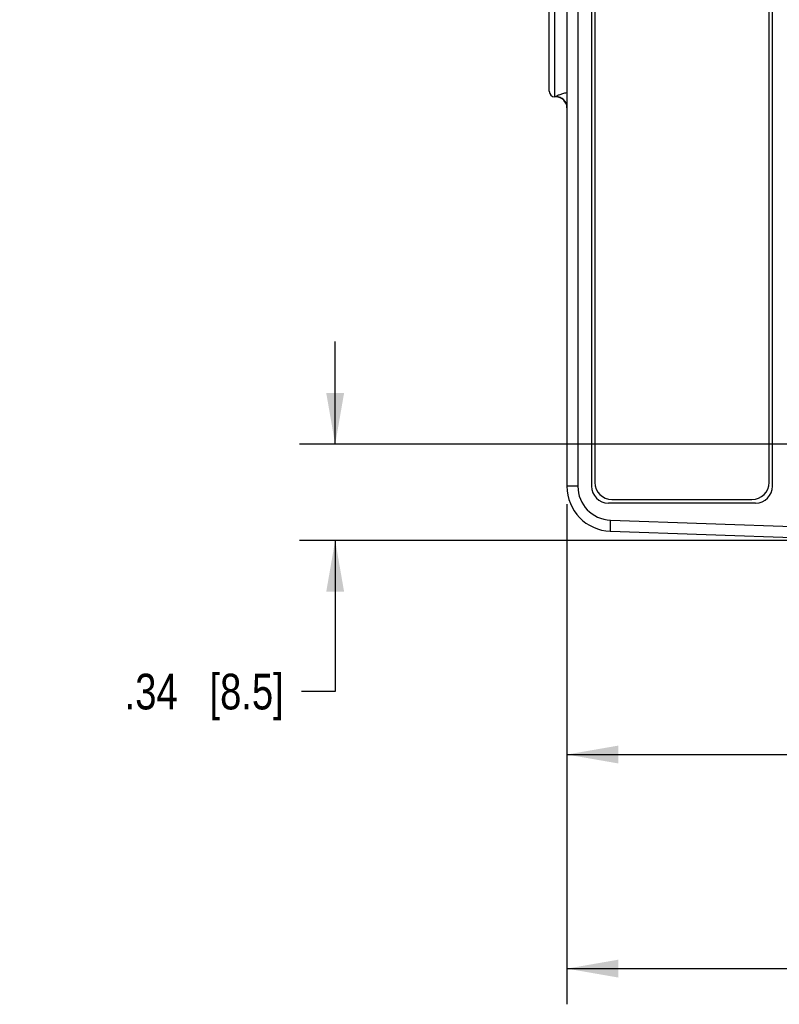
# Model space of a CAD drawing. Header units: inches. Extents: x 0 to 34, y 0 to 22.
# Tile 70 of 111: x 11.8 to 14.5, y 14.8 to 18.2. Entities that reach past the tile are written whole.
import ezdxf

# ---------------------------------------------------------------- set-up
doc = ezdxf.new("R2010")
doc.units = ezdxf.units.IN
doc.header["$LTSCALE"] = 1.87
doc.header["$MEASUREMENT"] = 0
doc.layers.get('0').update_dxf_attribs({"linetype": 'CONTINUOUS'})
doc.layers.add('02___PRT_ALL_AXES', color=7, linetype='CONTINUOUS')
doc.layers.add('DIMENSIONS', color=7, linetype='CONTINUOUS')
doc.styles.get("Standard").update_dxf_attribs({"font": 'txt', "width": 0.8})
doc.dimstyles.new('DIMSTYLE_1', dxfattribs={"dimtxt": 0.125, "dimasz": 0.18, "dimexe": 0.125, "dimexo": 0.0625, "dimgap": 0.0625, "dimtad": 0, "dimtih": 1, "dimtoh": 1, "dimzin": 4, "dimdsep": 46, "dimtxsty": 'STANDARD', "dimblk": '_FILLED', "dimblk1": '_FILLED', "dimblk2": '_FILLED', "dimcen": 0.09, "dimadec": 0, "dimazin": 0, "dimtp": 0.01, "dimtm": 0.01, "dimtfac": 1, "dimtofl": 0, "dimtmove": 0, "dimatfit": 3, "dimldrblk": '_FILLED', "dimfxl": 1, "dimtolj": 1, "dimtzin": 4, "dimarcsym": 0})

# ---------------------------------------------------------------- blocks, each defined once
blk = doc.blocks.new('_FILLED')
at = {"color": 0, "linetype": 'BYBLOCK'}
blk.add_solid([(0, 0), (-1, 0.174), (-1, -0.174)], dxfattribs=at)
blk = doc.blocks.new('*D8')
at = {"layer": 'DIMENSIONS', "color": 2, "linetype": 'CONTINUOUS'}
for p, q in [((13.7107, 16.5513), (13.7107, 15.5492)), ((17.6754, 16.534), (17.6754, 15.5492)), ((13.7107, 15.6742), (15.018, 15.6742)), ((17.6754, 15.6742), (16.368, 15.6742))]:
    blk.add_line(p, q, dxfattribs=at)
at = {"layer": 'DIMENSIONS', "color": 2, "linetype": 'CONTINUOUS', "xscale": 0.18, "yscale": 0.18, "zscale": 0.18, "rotation": 180}
blk.add_blockref('_FILLED', (13.7107, 15.6742), dxfattribs=at)
at = {"layer": 'DIMENSIONS', "color": 2, "linetype": 'CONTINUOUS', "xscale": 0.18, "yscale": 0.18, "zscale": 0.18}
blk.add_blockref('_FILLED', (17.6754, 15.6742), dxfattribs=at)
at = {"layer": 'DIMENSIONS', "color": 2, "linetype": 'CONTINUOUS', "insert": (15.693, 15.7367), "char_height": 0.125, "width": 1.225, "attachment_point": 2, "line_spacing_factor": 0.9}
blk.add_mtext('3.96{\\Ftxt.shx;\\W1.000000;\\H0.125000; }[100.7]', dxfattribs=at)
blk = doc.blocks.new('*D9')
at = {"layer": 'DIMENSIONS', "color": 2, "linetype": 'CONTINUOUS'}
for p, q in [((17.8613, 16.5841), (17.8613, 14.7992)), ((13.7107, 16.5513), (13.7107, 14.7992)), ((13.7107, 14.9242), (15.111, 14.9242)), ((17.8613, 14.9242), (16.461, 14.9242))]:
    blk.add_line(p, q, dxfattribs=at)
at = {"layer": 'DIMENSIONS', "color": 2, "linetype": 'CONTINUOUS', "xscale": 0.18, "yscale": 0.18, "zscale": 0.18, "rotation": 180}
blk.add_blockref('_FILLED', (13.7107, 14.9242), dxfattribs=at)
at = {"layer": 'DIMENSIONS', "color": 2, "linetype": 'CONTINUOUS', "xscale": 0.18, "yscale": 0.18, "zscale": 0.18}
blk.add_blockref('_FILLED', (17.8613, 14.9242), dxfattribs=at)
at = {"layer": 'DIMENSIONS', "color": 2, "linetype": 'CONTINUOUS', "insert": (15.786, 14.9867), "char_height": 0.125, "width": 1.225, "attachment_point": 2, "line_spacing_factor": 0.9}
blk.add_mtext('4.15{\\Ftxt.shx;\\W1.000000;\\H0.125000; }[105.4]', dxfattribs=at)
blk = doc.blocks.new('*D10')
at = {"layer": 'DIMENSIONS', "color": 2, "linetype": 'CONTINUOUS'}
for p, q in [((12.8987, 16.7609), (12.8987, 17.1209)), ((17.4485, 16.7609), (12.7737, 16.7609)), ((14.7138, 16.4245), (12.7737, 16.4245)), ((12.8987, 16.4245), (12.8987, 15.8947)), ((12.8987, 15.8947), (12.7812, 15.8947))]:
    blk.add_line(p, q, dxfattribs=at)
at = {"layer": 'DIMENSIONS', "color": 2, "linetype": 'CONTINUOUS', "xscale": 0.18, "yscale": 0.18, "zscale": 0.18}
for p, rotation in [((12.8987, 16.7609), 270), ((12.8987, 16.4245), 90)]:
    blk.add_blockref('_FILLED', p, dxfattribs=dict(at, rotation=rotation))
at = {"layer": 'DIMENSIONS', "color": 2, "linetype": 'CONTINUOUS', "insert": (12.7187, 15.9572), "char_height": 0.125, "width": 0.925, "attachment_point": 3, "line_spacing_factor": 0.9}
blk.add_mtext('.34{\\Ftxt.shx;\\W1.000000;\\H0.125000; }[8.5]', dxfattribs=at)

msp = doc.modelspace()

# ---------------------------------------------------------------- linework, layer by layer
at = {"color": 7, "linetype": 'CONTINUOUS'}
for p, q in [((13.7107, 19.7035), (13.7107, 16.6138)), ((13.7487, 19.7035), (13.7487, 16.6138)), ((13.8082, 19.69), (13.8082, 16.6274)), ((14.4184, 16.6274), (14.4184, 19.69)), ((13.6487, 17.9977), (13.6487, 18.3197)), ((13.6677, 17.978), (13.6677, 18.3393)), ((13.6727, 17.9778), (13.6677, 17.978)), ((13.6727, 17.9778), (13.6727, 17.9791)), ((13.7487, 16.6138), (13.7107, 16.6138)), ((13.8682, 16.5674), (14.3584, 16.5674)), ((13.8626, 16.4958), (14.7763, 16.4639)), ((13.8626, 16.4564), (14.7763, 16.4245))]:
    msp.add_line(p, q, dxfattribs=at)
for centre, radius, start, end in [((13.6683, 17.9977), 0.0197, 180, 268), ((13.6713, 17.9385), 0.0394, 2.2168, 88), ((13.8682, 16.6274), 0.06, 180, 270), ((14.3584, 16.6274), 0.06, 270, 360), ((13.8681, 16.6138), 0.1575, 180, 268), ((13.8668, 16.6138), 0.1181, 180.0005, 267.9995)]:
    msp.add_arc(centre, radius, start, end, dxfattribs=at)
for points, knots in [([(13.6727, 17.9791), (13.6727, 17.9796), (13.6737, 17.9807), (13.6759, 17.9822), (13.6794, 17.984), (13.6861, 17.9868), (13.6966, 17.9903), (13.7056, 17.9925), (13.7106, 17.9935)], [0, 0, 0, 0, 0.035556, 0.101376, 0.197534, 0.320283, 0.629402, 1, 1, 1, 1]), ([(13.7107, 17.94), (13.7107, 17.945), (13.7087, 17.9551), (13.7003, 17.9679), (13.6877, 17.9766), (13.6777, 17.9789), (13.6727, 17.9791)], [0, 0, 0, 0, 0.249208, 0.498873, 0.749194, 1, 1, 1, 1]), ([(13.8626, 16.4958), (13.8625, 16.4908), (13.8623, 16.4835), (13.8621, 16.4742), (13.8621, 16.4683), (13.8621, 16.4635), (13.8622, 16.4602), (13.8623, 16.4583), (13.8624, 16.4573), (13.8625, 16.4568), (13.8626, 16.4564), (13.8626, 16.4564)], [0, 0, 0, 0, 0.381918, 0.554511, 0.70568, 0.829768, 0.922221, 0.955324, 0.979311, 0.994089, 1, 1, 1, 1])]:
    msp.add_open_spline(points, degree=3, knots=knots, dxfattribs=at)
at = {"layer": '02___PRT_ALL_AXES', "color": 7, "linetype": 'CONTINUOUS'}
for p, q in [((13.7966, 19.7029), (13.7966, 16.6144)), ((14.4304, 16.6144), (14.4304, 19.7029)), ((13.8556, 16.5554), (14.3714, 16.5554))]:
    msp.add_line(p, q, dxfattribs=at)
for centre, start, end in [((13.8556, 16.6144), 180, 270), ((14.3714, 16.6144), 270, 360)]:
    msp.add_arc(centre, 0.0591, start, end, dxfattribs=at)

# ---------------------------------------------------------------- dimensions: what is measured, and where the dimension line sits
at = {"layer": 'DIMENSIONS', "color": 2, "linetype": 'CONTINUOUS'}
for base, p1, p2, angle, picture, middle in [((12.8987, 16.4245), (17.511, 16.7609), (14.7763, 16.4245), 270, '*D10', (12.2562, 15.8947)), ((13.7107, 15.6742), (17.6754, 16.5965), (13.7107, 16.6138), 180, '*D8', (15.693, 15.6742))]:
    dim = msp.add_linear_dim(base=base, p1=p1, p2=p2, angle=angle, dimstyle='DIMSTYLE_1', dxfattribs=at)
    dim.commit()
    dim.dimension.update_dxf_attribs({"geometry": picture, "text_midpoint": middle, "dimtype": 160})
dim = msp.add_linear_dim(base=(17.8613, 14.9242), p1=(13.7107, 16.6138), p2=(17.8613, 16.6466), dimstyle='DIMSTYLE_1', dxfattribs=at)
dim.commit()
dim.dimension.update_dxf_attribs({"geometry": '*D9', "text_midpoint": (15.786, 14.9242), "dimtype": 160})

doc.saveas('drawing.dxf')
